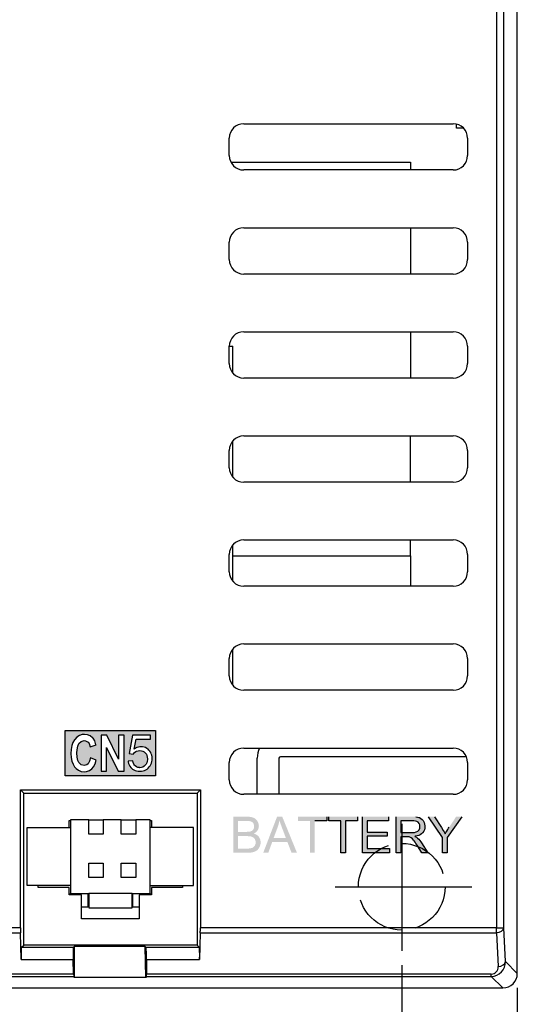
# Model space of a CAD drawing. Extents: x 2664 to 3343, y -1898 to 249.
# Tile 12 of 91: x 2805 to 2840, y -1675 to -1607. Entities that reach past the tile are written whole.
import ezdxf

# ---------------------------------------------------------------- set-up
doc = ezdxf.new("R2010")
doc.units = 0
doc.linetypes.add('DASHED', pattern=[0.2068, 0.1655, -0.0413])
doc.layers.get('0').update_dxf_attribs({"linetype": 'CONTINUOUS'})
doc.layers.get('DEFPOINTS').update_dxf_attribs({"color": 8, "linetype": 'CONTINUOUS'})
for name, color, linetype in [('2', 2, 'CONTINUOUS'), ('可見__ISO_', 7, 'CONTINUOUS'), ('窄部可見__ISO_', 7, 'CONTINUOUS'), ('隱藏__ISO_', 7, 'DASHED')]:
    doc.layers.add(name, color=color, linetype=linetype)
doc.styles.add('DIMEMSIONS', font='isocp.shx', dxfattribs={"bigfont": 'chineset.shx'})
doc.dimstyles.new('ISO-25', dxfattribs={"dimtxt": 5, "dimasz": 5, "dimexe": 1, "dimexo": 1, "dimgap": 1, "dimtad": 1, "dimtxsty": 'DIMEMSIONS', "dimcen": 0, "dimclrd": 2, "dimclre": 2, "dimclrt": 2, "dimazin": 3, "dimtfac": 1, "dimtmove": 0, "dimatfit": 3})

# ---------------------------------------------------------------- blocks, each defined once
blk = doc.blocks.new('*D13')
at = {"color": 2}
for p, q in [((2724.571, -1672.097), (2724.571, -1694.229)), ((2831.571, -1672.097), (2831.571, -1694.229)), ((2729.571, -1693.229), (2826.571, -1693.229))]:
    blk.add_line(p, q, dxfattribs=at)
for points in [[(2729.571, -1692.396), (2729.571, -1694.062), (2724.571, -1693.229)], [(2826.571, -1692.396), (2826.571, -1694.062), (2831.571, -1693.229)]]:
    blk.add_solid(points, dxfattribs=at)
at = {"layer": 'DEFPOINTS', "color": 0}
for p in [(2724.571, -1671.097), (2831.571, -1671.097), (2831.571, -1693.229)]:
    blk.add_point(p, dxfattribs=at)
at = {"color": 2, "insert": (2778.071, -1687.229), "char_height": 10, "attachment_point": 5, "style": 'DIMEMSIONS'}
blk.add_mtext('107', dxfattribs=at)
blk = doc.blocks.new('*D14')
at = {"color": 2}
for p, q in [((2716.071, -1673.675), (2716.071, -1713.264)), ((2839.571, -1673.675), (2839.571, -1713.264)), ((2721.071, -1712.264), (2834.571, -1712.264))]:
    blk.add_line(p, q, dxfattribs=at)
for points in [[(2721.071, -1711.43), (2721.071, -1713.097), (2716.071, -1712.264)], [(2834.571, -1711.43), (2834.571, -1713.097), (2839.571, -1712.264)]]:
    blk.add_solid(points, dxfattribs=at)
at = {"layer": 'DEFPOINTS', "color": 0}
for p in [(2716.071, -1672.675), (2839.571, -1672.675), (2839.571, -1712.264)]:
    blk.add_point(p, dxfattribs=at)
at = {"color": 2, "insert": (2777.821, -1706.263), "char_height": 10, "attachment_point": 5, "style": 'DIMEMSIONS'}
blk.add_mtext('123.5', dxfattribs=at)

msp = doc.modelspace()

# ---------------------------------------------------------------- hatches: boundary and pattern name
h = msp.add_hatch(color=256)
h.paths.add_polyline_path([(2812.932, -1656.176), (2812.69, -1657.459), (2812.978, -1657.497), (2813.002, -1657.464), (2813.075, -1657.385), (2813.166, -1657.322), (2813.22, -1657.296), (2813.321, -1657.265), (2813.433, -1657.255), (2813.547, -1657.264), (2813.649, -1657.293), (2813.74, -1657.34), (2813.819, -1657.407), (2813.834, -1657.423), (2813.891, -1657.503), (2813.933, -1657.597), (2813.958, -1657.703), (2813.966, -1657.822), (2813.964, -1657.879), (2813.949, -1657.992), (2813.919, -1658.094), (2813.873, -1658.185), (2813.813, -1658.264), (2813.733, -1658.336), (2813.644, -1658.389), (2813.544, -1658.421), (2813.438, -1658.432), (2813.414, -1658.431), (2813.306, -1658.415), (2813.21, -1658.375), (2813.124, -1658.312), (2813.078, -1658.263), (2813.024, -1658.18), (2812.984, -1658.078), (2812.957, -1657.959), (2812.635, -1657.987), (2812.64, -1658.031), (2812.663, -1658.141), (2812.699, -1658.242), (2812.747, -1658.334), (2812.809, -1658.418), (2812.883, -1658.493), (2812.93, -1658.532), (2813.015, -1658.587), (2813.109, -1658.63), (2813.21, -1658.66), (2813.32, -1658.678), (2813.438, -1658.684), (2813.446, -1658.684), (2813.56, -1658.678), (2813.667, -1658.658), (2813.766, -1658.626), (2813.859, -1658.584), (2813.944, -1658.528), (2814.022, -1658.46), (2814.093, -1658.381), (2814.148, -1658.306), (2814.199, -1658.214), (2814.24, -1658.117), (2814.268, -1658.015), (2814.286, -1657.907), (2814.291, -1657.794), (2814.291, -1657.793), (2814.284, -1657.679), (2814.266, -1657.57), (2814.234, -1657.47), (2814.191, -1657.376), (2814.135, -1657.29), (2814.066, -1657.211), (2814.006, -1657.156), (2813.92, -1657.094), (2813.828, -1657.046), (2813.729, -1657.012), (2813.625, -1656.991), (2813.514, -1656.985), (2813.443, -1656.988), (2813.34, -1657.004), (2813.239, -1657.036), (2813.139, -1657.081), (2813.042, -1657.141), (2813.177, -1656.469), (2814.174, -1656.469), (2814.174, -1656.176)], flags=16)
h.paths.add_polyline_path([(2810.338, -1658.17), (2810.415, -1657.907), (2810.024, -1657.753), (2809.966, -1657.971), (2809.857, -1658.157), (2809.773, -1658.228), (2809.581, -1658.285), (2809.575, -1658.285), (2809.382, -1658.234), (2809.222, -1658.08), (2809.158, -1657.945), (2809.106, -1657.714), (2809.087, -1657.406), (2809.1, -1657.195), (2809.145, -1656.944), (2809.228, -1656.765), (2809.228, -1656.758), (2809.389, -1656.611), (2809.587, -1656.56), (2809.684, -1656.572), (2809.863, -1656.675), (2809.921, -1656.752), (2810.011, -1656.983), (2810.409, -1656.861), (2810.402, -1656.842), (2810.319, -1656.585), (2810.203, -1656.399), (2810.171, -1656.367), (2810.011, -1656.239), (2809.825, -1656.155), (2809.607, -1656.13), (2809.446, -1656.143), (2809.254, -1656.207), (2809.081, -1656.316), (2808.933, -1656.476), (2808.914, -1656.495), (2808.811, -1656.688), (2808.734, -1656.906), (2808.689, -1657.163), (2808.67, -1657.445), (2808.689, -1657.721), (2808.734, -1657.971), (2808.818, -1658.189), (2808.927, -1658.375), (2809.023, -1658.484), (2809.19, -1658.612), (2809.376, -1658.689), (2809.581, -1658.715), (2809.754, -1658.702), (2809.947, -1658.632), (2810.113, -1658.516), (2810.229, -1658.382)], flags=16)
h.paths.add_polyline_path([(2811.14, -1657.041), (2811.942, -1658.67), (2812.346, -1658.67), (2812.346, -1656.175), (2811.974, -1656.175), (2811.974, -1657.843), (2811.153, -1656.175), (2810.761, -1656.175), (2810.761, -1658.67), (2811.14, -1658.67)], flags=16)
h.paths.add_polyline_path([(2814.526, -1658.986), (2808.278, -1658.986), (2808.278, -1655.862), (2814.526, -1655.862)])
h = msp.add_hatch(color=256)
h.paths.add_polyline_path([(2821.291, -1662.72), (2821.337, -1662.624), (2821.354, -1662.508), (2821.354, -1662.501), (2821.339, -1662.386), (2821.297, -1662.285), (2821.295, -1662.281), (2821.22, -1662.2), (2821.124, -1662.152), (2821.044, -1662.134), (2820.935, -1662.123), (2820.798, -1662.118), (2820.745, -1662.117), (2820.245, -1662.117), (2820.245, -1662.874), (2820.785, -1662.874), (2820.928, -1662.869), (2821.037, -1662.858), (2821.1, -1662.845), (2821.209, -1662.796), (2821.287, -1662.724)], flags=16)
h.paths.add_polyline_path([(2821.446, -1663.706), (2821.457, -1663.598), (2821.444, -1663.483), (2821.403, -1663.38), (2821.386, -1663.354), (2821.31, -1663.274), (2821.212, -1663.217), (2821.189, -1663.209), (2821.099, -1663.188), (2820.989, -1663.174), (2820.857, -1663.168), (2820.245, -1663.168), (2820.245, -1664.027), (2820.866, -1664.027), (2821.005, -1664.025), (2821.092, -1664.016), (2821.208, -1663.985), (2821.282, -1663.948), (2821.364, -1663.874), (2821.408, -1663.807)], flags=16)
h.paths.add_polyline_path([(2832.814, -1662.626), (2832.832, -1662.516), (2832.832, -1662.504), (2832.817, -1662.392), (2832.774, -1662.294), (2832.704, -1662.213), (2832.626, -1662.162), (2832.529, -1662.125), (2832.412, -1662.105), (2832.297, -1662.099), (2831.506, -1662.099), (2831.506, -1662.926), (2832.217, -1662.926), (2832.351, -1662.922), (2832.464, -1662.907), (2832.559, -1662.883), (2832.572, -1662.878), (2832.674, -1662.825), (2832.751, -1662.749), (2832.766, -1662.729)], flags=16)
h.paths.add_polyline_path([(2823.025, -1662.417), (2822.989, -1662.527), (2822.976, -1662.562), (2822.701, -1663.296), (2823.548, -1663.296), (2823.287, -1662.604), (2823.24, -1662.477), (2823.198, -1662.359), (2823.162, -1662.252), (2823.131, -1662.154), (2823.111, -1662.085), (2823.086, -1662.197), (2823.058, -1662.307)], flags=16)
h.paths.add_polyline_path([(2825.218, -1664.323), (2825.218, -1662.117), (2824.395, -1662.117), (2824.395, -1661.823), (2826.374, -1661.823), (2826.374, -1662.117), (2825.548, -1662.117), (2825.548, -1664.323)])
h.paths.add_polyline_path([(2827.349, -1662.117), (2826.525, -1662.117), (2826.525, -1661.823), (2828.505, -1661.823), (2828.505, -1662.117), (2827.679, -1662.117), (2827.679, -1664.323), (2827.349, -1664.323)])
h.paths.add_polyline_path([(2834.75, -1662.718), (2834.816, -1662.614), (2834.852, -1662.558), (2835.336, -1661.823), (2835.721, -1661.823), (2834.725, -1663.264), (2834.725, -1664.323), (2834.394, -1664.323), (2834.394, -1663.264), (2833.432, -1661.823), (2833.833, -1661.823), (2834.326, -1662.577), (2834.449, -1662.773), (2834.507, -1662.871), (2834.563, -1662.97), (2834.58, -1663), (2834.632, -1662.91), (2834.689, -1662.817)])
h.paths.add_polyline_path([(2830.714, -1664.323), (2828.851, -1664.323), (2828.851, -1661.823), (2830.656, -1661.823), (2830.656, -1662.117), (2829.181, -1662.117), (2829.181, -1662.884), (2830.562, -1662.884), (2830.562, -1663.177), (2829.181, -1663.177), (2829.181, -1664.027), (2830.714, -1664.027)])
h.paths.add_polyline_path([(2822.606, -1663.565), (2822.332, -1664.323), (2821.981, -1664.323), (2822.94, -1661.823), (2823.296, -1661.823), (2824.318, -1664.323), (2823.942, -1664.323), (2823.651, -1663.565)])
h.paths.add_polyline_path([(2831.506, -1663.213), (2831.506, -1664.323), (2831.176, -1664.323), (2831.176, -1661.823), (2832.284, -1661.823), (2832.423, -1661.826), (2832.548, -1661.836), (2832.656, -1661.852), (2832.75, -1661.875), (2832.791, -1661.89), (2832.89, -1661.94), (2832.975, -1662.009), (2833.049, -1662.097), (2833.069, -1662.128), (2833.119, -1662.229), (2833.154, -1662.335), (2833.171, -1662.448), (2833.173, -1662.504), (2833.164, -1662.622), (2833.137, -1662.73), (2833.093, -1662.829), (2833.03, -1662.919), (2833.001, -1662.953), (2832.929, -1663.018), (2832.843, -1663.073), (2832.742, -1663.118), (2832.63, -1663.154), (2832.504, -1663.18), (2832.469, -1663.185), (2832.582, -1663.246), (2832.664, -1663.307), (2832.669, -1663.31), (2832.745, -1663.385), (2832.817, -1663.469), (2832.888, -1663.563), (2832.943, -1663.642), (2833.377, -1664.323), (2832.961, -1664.323), (2832.631, -1663.803), (2832.556, -1663.687), (2832.488, -1663.588), (2832.428, -1663.504), (2832.392, -1663.458), (2832.307, -1663.36), (2832.231, -1663.294), (2832.226, -1663.291), (2832.122, -1663.24), (2832.074, -1663.224), (2831.977, -1663.214), (2831.89, -1663.213)])
h.paths.add_polyline_path([(2821.347, -1664.258), (2821.27, -1664.28), (2821.172, -1664.3), (2821.061, -1664.315), (2820.94, -1664.322), (2820.866, -1664.323), (2819.915, -1664.323), (2819.915, -1661.823), (2820.852, -1661.823), (2820.983, -1661.827), (2821.103, -1661.841), (2821.209, -1661.863), (2821.301, -1661.893), (2821.311, -1661.898), (2821.412, -1661.953), (2821.498, -1662.025), (2821.569, -1662.111), (2821.582, -1662.132), (2821.635, -1662.236), (2821.667, -1662.343), (2821.679, -1662.453), (2821.679, -1662.462), (2821.668, -1662.574), (2821.635, -1662.681), (2821.592, -1662.764), (2821.528, -1662.849), (2821.444, -1662.924), (2821.343, -1662.986), (2821.33, -1662.993), (2821.443, -1663.034), (2821.542, -1663.09), (2821.626, -1663.158), (2821.679, -1663.219), (2821.737, -1663.313), (2821.776, -1663.416), (2821.797, -1663.527), (2821.8, -1663.598), (2821.792, -1663.714), (2821.766, -1663.824), (2821.727, -1663.923), (2821.665, -1664.028), (2821.594, -1664.113), (2821.543, -1664.158), (2821.453, -1664.213)])

# ---------------------------------------------------------------- linework, layer by layer
for p, q in [((2808.278, -1658.986), (2808.278, -1655.862)), ((2808.278, -1655.862), (2814.526, -1655.862)), ((2809.254, -1656.207), (2809.081, -1656.316)), ((2809.446, -1656.143), (2809.254, -1656.207)), ((2809.607, -1656.13), (2809.446, -1656.143)), ((2809.825, -1656.155), (2809.607, -1656.13)), ((2810.011, -1656.239), (2809.825, -1656.155)), ((2810.171, -1656.367), (2810.011, -1656.239)), ((2811.153, -1656.175), (2810.761, -1656.175)), ((2810.761, -1656.175), (2810.761, -1658.67)), ((2811.974, -1657.843), (2811.153, -1656.175)), ((2812.346, -1656.175), (2811.974, -1656.175)), ((2811.974, -1656.175), (2811.974, -1657.843)), ((2812.346, -1658.67), (2812.346, -1656.175)), ((2812.932, -1656.176), (2812.69, -1657.459)), ((2814.174, -1656.176), (2812.932, -1656.176)), ((2814.174, -1656.469), (2814.174, -1656.176)), ((2814.526, -1655.862), (2814.526, -1658.986)), ((2808.734, -1656.906), (2808.689, -1657.163)), ((2808.811, -1656.688), (2808.734, -1656.906)), ((2808.914, -1656.495), (2808.811, -1656.688)), ((2808.933, -1656.476), (2808.914, -1656.495)), ((2809.081, -1656.316), (2808.933, -1656.476)), ((2809.1, -1657.195), (2809.145, -1656.944)), ((2809.145, -1656.944), (2809.228, -1656.765)), ((2809.228, -1656.758), (2809.389, -1656.611)), ((2809.228, -1656.765), (2809.228, -1656.758)), ((2809.389, -1656.611), (2809.587, -1656.56)), ((2809.587, -1656.56), (2809.684, -1656.572)), ((2809.684, -1656.572), (2809.863, -1656.675)), ((2809.863, -1656.675), (2809.921, -1656.752)), ((2809.921, -1656.752), (2810.011, -1656.983)), ((2810.011, -1656.983), (2810.409, -1656.861)), ((2810.203, -1656.399), (2810.171, -1656.367)), ((2810.319, -1656.585), (2810.203, -1656.399)), ((2810.402, -1656.842), (2810.319, -1656.585)), ((2810.409, -1656.861), (2810.402, -1656.842)), ((2813.042, -1657.141), (2813.177, -1656.469)), ((2813.177, -1656.469), (2814.174, -1656.469)), ((2813.443, -1656.988), (2813.34, -1657.004)), ((2813.514, -1656.985), (2813.443, -1656.988)), ((2813.625, -1656.991), (2813.514, -1656.985)), ((2808.689, -1657.163), (2808.67, -1657.445)), ((2808.67, -1657.445), (2808.689, -1657.721)), ((2809.087, -1657.406), (2809.1, -1657.195)), ((2809.106, -1657.714), (2809.087, -1657.406)), ((2811.14, -1658.67), (2811.14, -1657.041)), ((2811.14, -1657.041), (2811.942, -1658.67)), ((2812.69, -1657.459), (2812.978, -1657.497)), ((2812.978, -1657.497), (2813.002, -1657.464)), ((2813.002, -1657.464), (2813.075, -1657.385)), ((2813.139, -1657.081), (2813.042, -1657.141)), ((2813.075, -1657.385), (2813.166, -1657.322)), ((2813.239, -1657.036), (2813.139, -1657.081)), ((2813.166, -1657.322), (2813.22, -1657.296)), ((2813.22, -1657.296), (2813.321, -1657.265)), ((2813.34, -1657.004), (2813.239, -1657.036)), ((2813.321, -1657.265), (2813.433, -1657.255)), ((2813.433, -1657.255), (2813.547, -1657.264)), ((2813.547, -1657.264), (2813.649, -1657.293)), ((2813.729, -1657.012), (2813.625, -1656.991)), ((2813.649, -1657.293), (2813.74, -1657.34)), ((2813.828, -1657.046), (2813.729, -1657.012)), ((2813.74, -1657.34), (2813.819, -1657.407)), ((2813.819, -1657.407), (2813.834, -1657.423)), ((2813.92, -1657.094), (2813.828, -1657.046)), ((2813.834, -1657.423), (2813.891, -1657.503)), ((2813.891, -1657.503), (2813.933, -1657.597)), ((2814.006, -1657.156), (2813.92, -1657.094)), ((2813.933, -1657.597), (2813.958, -1657.703)), ((2814.066, -1657.211), (2814.006, -1657.156)), ((2814.135, -1657.29), (2814.066, -1657.211)), ((2814.191, -1657.376), (2814.135, -1657.29)), ((2814.234, -1657.47), (2814.191, -1657.376)), ((2814.266, -1657.57), (2814.234, -1657.47)), ((2814.284, -1657.679), (2814.266, -1657.57)), ((2808.689, -1657.721), (2808.734, -1657.971)), ((2808.734, -1657.971), (2808.818, -1658.189)), ((2808.818, -1658.189), (2808.927, -1658.375)), ((2809.158, -1657.945), (2809.106, -1657.714)), ((2809.222, -1658.08), (2809.158, -1657.945)), ((2809.382, -1658.234), (2809.222, -1658.08)), ((2809.575, -1658.285), (2809.382, -1658.234)), ((2809.581, -1658.285), (2809.575, -1658.285)), ((2809.773, -1658.228), (2809.581, -1658.285)), ((2809.857, -1658.157), (2809.773, -1658.228)), ((2809.966, -1657.971), (2809.857, -1658.157)), ((2810.024, -1657.753), (2809.966, -1657.971)), ((2810.415, -1657.907), (2810.024, -1657.753)), ((2810.229, -1658.382), (2810.338, -1658.17)), ((2810.338, -1658.17), (2810.415, -1657.907)), ((2812.957, -1657.959), (2812.635, -1657.987)), ((2812.635, -1657.987), (2812.64, -1658.031)), ((2812.64, -1658.031), (2812.663, -1658.141)), ((2812.663, -1658.141), (2812.699, -1658.242)), ((2812.699, -1658.242), (2812.747, -1658.334)), ((2812.747, -1658.334), (2812.809, -1658.418)), ((2812.984, -1658.078), (2812.957, -1657.959)), ((2813.024, -1658.18), (2812.984, -1658.078)), ((2813.078, -1658.263), (2813.024, -1658.18)), ((2813.124, -1658.312), (2813.078, -1658.263)), ((2813.21, -1658.375), (2813.124, -1658.312)), ((2813.733, -1658.336), (2813.644, -1658.389)), ((2813.813, -1658.264), (2813.733, -1658.336)), ((2813.873, -1658.185), (2813.813, -1658.264)), ((2813.919, -1658.094), (2813.873, -1658.185)), ((2813.949, -1657.992), (2813.919, -1658.094)), ((2813.964, -1657.879), (2813.949, -1657.992)), ((2813.958, -1657.703), (2813.966, -1657.822)), ((2813.966, -1657.822), (2813.964, -1657.879)), ((2814.093, -1658.381), (2814.148, -1658.306)), ((2814.148, -1658.306), (2814.199, -1658.214)), ((2814.199, -1658.214), (2814.24, -1658.117)), ((2814.24, -1658.117), (2814.268, -1658.015)), ((2814.268, -1658.015), (2814.286, -1657.907)), ((2814.291, -1657.793), (2814.284, -1657.679)), ((2814.286, -1657.907), (2814.291, -1657.794)), ((2814.291, -1657.794), (2814.291, -1657.793)), ((2814.526, -1658.986), (2808.278, -1658.986)), ((2808.927, -1658.375), (2809.023, -1658.484)), ((2809.023, -1658.484), (2809.19, -1658.612)), ((2809.19, -1658.612), (2809.376, -1658.689)), ((2809.376, -1658.689), (2809.581, -1658.715)), ((2809.581, -1658.715), (2809.754, -1658.702)), ((2809.754, -1658.702), (2809.947, -1658.632)), ((2809.947, -1658.632), (2810.113, -1658.516)), ((2810.113, -1658.516), (2810.229, -1658.382)), ((2810.761, -1658.67), (2811.14, -1658.67)), ((2811.942, -1658.67), (2812.346, -1658.67)), ((2812.809, -1658.418), (2812.883, -1658.493)), ((2812.883, -1658.493), (2812.93, -1658.532)), ((2812.93, -1658.532), (2813.015, -1658.587)), ((2813.015, -1658.587), (2813.109, -1658.63)), ((2813.109, -1658.63), (2813.21, -1658.66)), ((2813.306, -1658.415), (2813.21, -1658.375)), ((2813.21, -1658.66), (2813.32, -1658.678)), ((2813.414, -1658.431), (2813.306, -1658.415)), ((2813.32, -1658.678), (2813.438, -1658.684)), ((2813.438, -1658.432), (2813.414, -1658.431)), ((2813.544, -1658.421), (2813.438, -1658.432)), ((2813.438, -1658.684), (2813.446, -1658.684)), ((2813.446, -1658.684), (2813.56, -1658.678)), ((2813.644, -1658.389), (2813.544, -1658.421)), ((2813.56, -1658.678), (2813.667, -1658.658)), ((2813.667, -1658.658), (2813.766, -1658.626)), ((2813.766, -1658.626), (2813.859, -1658.584)), ((2813.859, -1658.584), (2813.944, -1658.528)), ((2813.944, -1658.528), (2814.022, -1658.46)), ((2814.022, -1658.46), (2814.093, -1658.381)), ((2826.374, -1662.117), (2825.548, -1662.117)), ((2826.374, -1661.823), (2826.374, -1662.117)), ((2826.525, -1662.117), (2826.525, -1661.823)), ((2827.349, -1662.117), (2826.525, -1662.117)), ((2827.349, -1664.323), (2827.349, -1662.117)), ((2828.505, -1662.117), (2827.679, -1662.117)), ((2827.679, -1662.117), (2827.679, -1664.323)), ((2828.505, -1661.823), (2828.505, -1662.117)), ((2828.851, -1664.323), (2828.851, -1661.823)), ((2830.656, -1662.117), (2829.181, -1662.117)), ((2829.181, -1662.117), (2829.181, -1662.884)), ((2830.656, -1661.823), (2830.656, -1662.117)), ((2831.176, -1664.323), (2831.176, -1661.823)), ((2832.297, -1662.099), (2831.506, -1662.099)), ((2831.506, -1662.099), (2831.506, -1662.926)), ((2832.412, -1662.105), (2832.297, -1662.099)), ((2832.529, -1662.125), (2832.412, -1662.105)), ((2832.626, -1662.162), (2832.529, -1662.125)), ((2832.548, -1661.836), (2832.656, -1661.852)), ((2832.704, -1662.213), (2832.626, -1662.162)), ((2832.656, -1661.852), (2832.75, -1661.875)), ((2832.774, -1662.294), (2832.704, -1662.213)), ((2832.75, -1661.875), (2832.791, -1661.89)), ((2832.817, -1662.392), (2832.774, -1662.294)), ((2832.791, -1661.89), (2832.89, -1661.94)), ((2832.832, -1662.504), (2832.817, -1662.392)), ((2832.89, -1661.94), (2832.975, -1662.009)), ((2832.975, -1662.009), (2833.049, -1662.097)), ((2833.049, -1662.097), (2833.069, -1662.128)), ((2833.069, -1662.128), (2833.119, -1662.229)), ((2833.119, -1662.229), (2833.154, -1662.335)), ((2833.154, -1662.335), (2833.171, -1662.448)), ((2834.394, -1663.264), (2833.432, -1661.823)), ((2833.833, -1661.823), (2834.326, -1662.577)), ((2835.721, -1661.823), (2834.725, -1663.264)), ((2829.181, -1662.884), (2830.562, -1662.884)), ((2830.562, -1662.884), (2830.562, -1663.177)), ((2831.506, -1662.926), (2832.217, -1662.926)), ((2832.217, -1662.926), (2832.351, -1662.922)), ((2832.351, -1662.922), (2832.464, -1662.907)), ((2832.464, -1662.907), (2832.559, -1662.883)), ((2832.559, -1662.883), (2832.572, -1662.878)), ((2832.572, -1662.878), (2832.674, -1662.825)), ((2832.742, -1663.118), (2832.63, -1663.154)), ((2832.674, -1662.825), (2832.751, -1662.749)), ((2832.843, -1663.073), (2832.742, -1663.118)), ((2832.751, -1662.749), (2832.766, -1662.729)), ((2832.766, -1662.729), (2832.814, -1662.626)), ((2832.814, -1662.626), (2832.832, -1662.516)), ((2832.832, -1662.516), (2832.832, -1662.504)), ((2832.929, -1663.018), (2832.843, -1663.073)), ((2833.001, -1662.953), (2832.929, -1663.018)), ((2833.03, -1662.919), (2833.001, -1662.953)), ((2833.093, -1662.829), (2833.03, -1662.919)), ((2833.137, -1662.73), (2833.093, -1662.829)), ((2833.164, -1662.622), (2833.137, -1662.73)), ((2833.173, -1662.504), (2833.164, -1662.622)), ((2833.171, -1662.448), (2833.173, -1662.504)), ((2834.326, -1662.577), (2834.449, -1662.773)), ((2834.449, -1662.773), (2834.507, -1662.871)), ((2834.507, -1662.871), (2834.563, -1662.97)), ((2834.563, -1662.97), (2834.58, -1663)), ((2834.58, -1663), (2834.632, -1662.91)), ((2834.632, -1662.91), (2834.689, -1662.817)), ((2834.689, -1662.817), (2834.75, -1662.718)), ((2834.75, -1662.718), (2834.816, -1662.614)), ((2834.816, -1662.614), (2834.852, -1662.558)), ((2830.562, -1663.177), (2829.181, -1663.177)), ((2829.181, -1663.177), (2829.181, -1664.027)), ((2831.89, -1663.213), (2831.506, -1663.213)), ((2831.506, -1663.213), (2831.506, -1664.323)), ((2831.977, -1663.214), (2831.89, -1663.213)), ((2832.074, -1663.224), (2831.977, -1663.214)), ((2832.122, -1663.24), (2832.074, -1663.224)), ((2832.226, -1663.291), (2832.122, -1663.24)), ((2832.231, -1663.294), (2832.226, -1663.291)), ((2832.307, -1663.36), (2832.231, -1663.294)), ((2832.392, -1663.458), (2832.307, -1663.36)), ((2832.428, -1663.504), (2832.392, -1663.458)), ((2832.488, -1663.588), (2832.428, -1663.504)), ((2832.504, -1663.18), (2832.469, -1663.185)), ((2832.469, -1663.185), (2832.582, -1663.246)), ((2832.556, -1663.687), (2832.488, -1663.588)), ((2832.63, -1663.154), (2832.504, -1663.18)), ((2832.631, -1663.803), (2832.556, -1663.687)), ((2832.582, -1663.246), (2832.664, -1663.307)), ((2832.961, -1664.323), (2832.631, -1663.803)), ((2832.664, -1663.307), (2832.669, -1663.31)), ((2832.669, -1663.31), (2832.745, -1663.385)), ((2832.745, -1663.385), (2832.817, -1663.469)), ((2832.817, -1663.469), (2832.888, -1663.563)), ((2832.888, -1663.563), (2832.943, -1663.642)), ((2832.943, -1663.642), (2833.377, -1664.323)), ((2834.394, -1664.323), (2834.394, -1663.264)), ((2834.725, -1663.264), (2834.725, -1664.323)), ((2827.679, -1664.323), (2827.349, -1664.323)), ((2830.714, -1664.323), (2828.851, -1664.323)), ((2829.181, -1664.027), (2830.714, -1664.027)), ((2830.714, -1664.027), (2830.714, -1664.323)), ((2831.506, -1664.323), (2831.176, -1664.323)), ((2833.377, -1664.323), (2832.961, -1664.323)), ((2834.725, -1664.323), (2834.394, -1664.323))]:
    msp.add_line(p, q)
at = {"layer": '2', "color": 7}
for p, q in [((2831.571, -1662.322), (2831.571, -1671.097)), ((2826.959, -1666.674), (2836.415, -1666.674))]:
    msp.add_line(p, q, dxfattribs=at)
at = {"layer": '可見__ISO_'}
for p, q in [((2839.571, -1672.675), (2839.571, -1429.672)), ((2820.628, -1613.874), (2835.128, -1613.874)), ((2835.36, -1614.174), (2835.36, -1613.901)), ((2835.842, -1614.174), (2835.36, -1614.174)), ((2819.628, -1616.074), (2819.628, -1614.874)), ((2836.128, -1614.874), (2836.128, -1616.074)), ((2819.735, -1616.525), (2832.171, -1616.525)), ((2832.171, -1616.525), (2832.171, -1617.074)), ((2835.128, -1617.074), (2820.628, -1617.074)), ((2820.628, -1621.074), (2835.128, -1621.074)), ((2832.171, -1621.074), (2832.171, -1624.274)), ((2819.628, -1623.274), (2819.628, -1622.074)), ((2836.128, -1622.074), (2836.128, -1623.274)), ((2835.128, -1624.274), (2820.628, -1624.274)), ((2820.628, -1628.274), (2835.128, -1628.274)), ((2832.171, -1628.274), (2832.171, -1631.474)), ((2819.628, -1629.26), (2819.871, -1629.26)), ((2819.628, -1630.474), (2819.628, -1629.274)), ((2819.871, -1631.127), (2819.871, -1629.26)), ((2836.128, -1629.274), (2836.128, -1630.474)), ((2835.128, -1631.474), (2820.628, -1631.474)), ((2819.871, -1638.327), (2819.871, -1635.82)), ((2820.628, -1635.474), (2835.128, -1635.474)), ((2832.171, -1638.674), (2832.171, -1635.474)), ((2819.628, -1637.674), (2819.628, -1636.474)), ((2836.128, -1636.474), (2836.128, -1637.674)), ((2835.128, -1638.674), (2820.628, -1638.674)), ((2820.628, -1642.674), (2835.128, -1642.674)), ((2832.171, -1643.775), (2832.171, -1642.674)), ((2819.871, -1645.527), (2819.871, -1643.02)), ((2819.628, -1644.874), (2819.628, -1643.674)), ((2819.871, -1643.775), (2832.171, -1643.775)), ((2832.171, -1643.775), (2832.171, -1645.874)), ((2836.128, -1643.674), (2836.128, -1644.874)), ((2835.128, -1645.874), (2820.628, -1645.874)), ((2820.628, -1649.874), (2835.128, -1649.874)), ((2819.871, -1652.727), (2819.871, -1650.22)), ((2819.628, -1652.074), (2819.628, -1650.874)), ((2836.128, -1650.874), (2836.128, -1652.074)), ((2835.128, -1653.074), (2820.628, -1653.074)), ((2820.628, -1657.074), (2835.128, -1657.074)), ((2819.628, -1659.274), (2819.628, -1658.074)), ((2821.571, -1660.274), (2821.571, -1657.774)), ((2823.071, -1657.774), (2823.071, -1660.274)), ((2836.044, -1657.674), (2823.171, -1657.674)), ((2836.128, -1658.074), (2836.128, -1659.274)), ((2805.173, -1669.505), (2805.173, -1659.976)), ((2805.173, -1659.976), (2817.629, -1659.976)), ((2805.173, -1659.976), (2805.401, -1660.204)), ((2805.401, -1660.204), (2817.401, -1660.204)), ((2805.401, -1670.704), (2805.401, -1660.204)), ((2817.401, -1660.204), (2817.629, -1659.976)), ((2817.401, -1660.204), (2817.401, -1670.704)), ((2817.629, -1659.976), (2817.629, -1669.505)), ((2835.128, -1660.274), (2820.628, -1660.274)), ((2808.551, -1662.083), (2808.651, -1662.083)), ((2808.551, -1662.583), (2808.551, -1662.083)), ((2809.901, -1662.033), (2808.651, -1662.033)), ((2808.651, -1662.033), (2808.651, -1667.133)), ((2809.901, -1663.033), (2809.901, -1662.033)), ((2809.901, -1662.033), (2810.901, -1662.033)), ((2810.901, -1662.033), (2810.901, -1663.033)), ((2812.151, -1662.033), (2810.901, -1662.033)), ((2812.151, -1663.033), (2812.151, -1662.033)), ((2812.151, -1662.033), (2813.151, -1662.033)), ((2813.151, -1662.033), (2813.151, -1663.033)), ((2814.151, -1662.033), (2813.151, -1662.033)), ((2814.151, -1667.133), (2814.151, -1662.033)), ((2814.151, -1662.083), (2814.251, -1662.083)), ((2814.251, -1662.083), (2814.251, -1662.583)), ((2805.651, -1666.583), (2805.651, -1662.583)), ((2805.651, -1662.583), (2808.651, -1662.583)), ((2810.901, -1663.033), (2809.901, -1663.033)), ((2813.151, -1663.033), (2812.151, -1663.033)), ((2817.151, -1662.583), (2814.151, -1662.583)), ((2817.151, -1666.583), (2817.151, -1662.583)), ((2809.901, -1665.033), (2810.901, -1665.033)), ((2809.901, -1666.033), (2809.901, -1665.033)), ((2810.901, -1665.033), (2810.901, -1666.033)), ((2812.151, -1665.033), (2813.151, -1665.033)), ((2812.151, -1666.033), (2812.151, -1665.033)), ((2813.151, -1665.033), (2813.151, -1666.033)), ((2810.901, -1666.033), (2809.901, -1666.033)), ((2813.151, -1666.033), (2812.151, -1666.033)), ((2808.651, -1666.583), (2805.651, -1666.583)), ((2806.401, -1666.733), (2806.401, -1666.583)), ((2808.551, -1666.733), (2806.401, -1666.733)), ((2808.551, -1667.233), (2808.551, -1666.733)), ((2808.651, -1667.233), (2808.651, -1667.133)), ((2808.651, -1667.133), (2809.901, -1667.133)), ((2809.851, -1667.133), (2809.851, -1668.083)), ((2812.901, -1667.133), (2809.901, -1667.133)), ((2809.901, -1667.133), (2809.901, -1668.133)), ((2812.901, -1668.133), (2812.901, -1667.133)), ((2812.901, -1667.133), (2814.151, -1667.133)), ((2812.951, -1668.083), (2812.951, -1667.133)), ((2814.151, -1666.583), (2817.151, -1666.583)), ((2814.151, -1667.133), (2814.151, -1667.233)), ((2814.251, -1666.733), (2814.251, -1667.233)), ((2816.401, -1666.733), (2814.251, -1666.733)), ((2816.401, -1666.583), (2816.401, -1666.733)), ((2809.401, -1667.233), (2808.551, -1667.233)), ((2809.401, -1668.89), (2809.401, -1667.233)), ((2813.401, -1667.233), (2813.401, -1668.89)), ((2814.251, -1667.233), (2813.401, -1667.233)), ((2809.851, -1668.083), (2809.401, -1668.083)), ((2809.901, -1668.133), (2812.901, -1668.133)), ((2813.401, -1668.083), (2812.951, -1668.083)), ((2813.401, -1668.89), (2809.401, -1668.89)), ((2805.223, -1671.717), (2805.177, -1669.849)), ((2817.625, -1669.849), (2817.579, -1671.717)), ((2805.232, -1670.873), (2805.401, -1670.704)), ((2817.401, -1670.704), (2805.401, -1670.704)), ((2808.901, -1670.814), (2808.842, -1670.873)), ((2813.811, -1670.814), (2808.901, -1670.814)), ((2808.901, -1670.814), (2808.901, -1672.94)), ((2813.871, -1670.873), (2813.811, -1670.814)), ((2813.864, -1672.94), (2813.811, -1670.814)), ((2817.57, -1670.873), (2817.401, -1670.704)), ((2808.858, -1672.716), (2808.833, -1671.717)), ((2813.901, -1671.717), (2813.901, -1672.716)), ((2808.901, -1672.94), (2808.867, -1672.871)), ((2813.864, -1672.94), (2808.901, -1672.94)), ((2813.896, -1672.871), (2813.864, -1672.94)), ((2717.069, -1673.674), (2838.572, -1673.674))]:
    msp.add_line(p, q, dxfattribs=at)
for centre, radius, start, end in [((2820.628, -1614.874), 1, 90, 180), ((2835.128, -1614.874), 1, 0, 90), ((2820.628, -1616.074), 1, 180, 270), ((2835.128, -1616.074), 1, 270, 0), ((2820.628, -1622.074), 1, 90, 180), ((2835.128, -1622.074), 1, 0, 90), ((2820.628, -1623.274), 1, 180, 270), ((2835.128, -1623.274), 1, 270, 0), ((2820.628, -1629.274), 1, 90, 180), ((2835.128, -1629.274), 1, 0, 90), ((2820.628, -1630.474), 1, 180, 270), ((2835.128, -1630.474), 1, 270, 0), ((2820.628, -1636.474), 1, 90, 180), ((2835.128, -1636.474), 1, 0, 90), ((2820.628, -1637.674), 1, 180, 270), ((2835.128, -1637.674), 1, 270, 0), ((2820.628, -1643.674), 1, 90, 180), ((2835.128, -1643.674), 1, 0, 90), ((2820.628, -1644.874), 1, 180, 270), ((2835.128, -1644.874), 1, 270, 0), ((2820.628, -1650.874), 1, 90, 180), ((2835.128, -1650.874), 1, 0, 90), ((2820.628, -1652.074), 1, 180, 270), ((2835.128, -1652.074), 1, 270, 0), ((2820.628, -1658.074), 1, 90, 180), ((2823.171, -1657.774), 1.6, 154.05552, 180), ((2835.128, -1658.074), 1, 0, 90), ((2823.171, -1657.774), 0.1, 90, 180), ((2820.628, -1659.274), 1, 180, 270), ((2835.128, -1659.274), 1, 270, 0)]:
    msp.add_arc(centre, radius, start, end, dxfattribs=at)
for centre, major_axis, ratio, start_param, end_param in [((2805.186, -1669.505), (0, 0.5), 0.026186, 1.570796, 2.330015), ((2817.616, -1669.505), (0, -0.5), 0.026186, 0.811578, 1.570796), ((2805.233, -1671.372), (0, 0.5), 0.026186, 0.02618, 2.330015), ((2808.843, -1671.372), (0, 0.5), 0.026186, 0.02618, 2.330015), ((2813.883, -1671.372), (0.012, -0.5), 0.02617, 0.810927, 3.114762), ((2817.569, -1671.372), (0, -0.5), 0.026186, 0.811578, 3.115413), ((2808.868, -1672.372), (0, 0.5), 0.026186, 2.330015, 3.089233), ((2813.883, -1672.372), (0.012, -0.5), 0.02617, 0.051709, 0.810927), ((2838.569, -1672.672), (0.709, -0.709), 0.997265, 5.499157, 7.067214)]:
    msp.add_ellipse(centre, major_axis=major_axis, ratio=ratio, start_param=start_param, end_param=end_param, dxfattribs=at)
at = {"layer": '窄部可見__ISO_'}
for p, q in [((2838.626, -1669.505), (2838.626, -1476.658)), ((2838.127, -1479.674), (2838.127, -1669.505)), ((2805.173, -1669.505), (2782.071, -1669.505)), ((2782.074, -1669.849), (2805.177, -1669.849)), ((2817.625, -1669.849), (2838.127, -1669.849)), ((2838.127, -1669.505), (2817.629, -1669.505)), ((2838.127, -1669.505), (2838.626, -1669.505)), ((2838.127, -1669.849), (2838.127, -1669.505)), ((2838.127, -1669.849), (2838.243, -1672.191)), ((2838.742, -1671.847), (2838.626, -1669.505)), ((2808.842, -1670.873), (2805.232, -1670.873)), ((2817.57, -1670.873), (2813.871, -1670.873)), ((2805.223, -1671.717), (2808.833, -1671.717)), ((2813.901, -1671.717), (2817.579, -1671.717)), ((2839.571, -1672.675), (2838.742, -1671.847)), ((2781.655, -1672.871), (2808.867, -1672.871)), ((2808.858, -1672.716), (2781.99, -1672.716)), ((2813.896, -1672.871), (2837.77, -1672.871)), ((2837.77, -1672.716), (2813.901, -1672.716)), ((2837.77, -1672.871), (2837.77, -1672.716)), ((2837.77, -1672.871), (2838.572, -1673.674))]:
    msp.add_line(p, q, dxfattribs=at)
for centre, major_axis, ratio, start_param, end_param in [((2838.127, -1669.505), (0.499, 0.025), 0.687907, 4.678191, 6.211015), ((2837.742, -1671.845), (0.402, -0.95), 0.964079, 5.897592, 7.465649), ((2838.243, -1671.847), (0.499, 0.025), 0.687907, 4.678191, 6.211015), ((2837.742, -1672.189), (0.217, -0.487), 0.928627, 5.891171, 7.459228)]:
    msp.add_ellipse(centre, major_axis=major_axis, ratio=ratio, start_param=start_param, end_param=end_param, dxfattribs=at)
at = {"layer": '隱藏__ISO_', "ltscale": 22.78718}
msp.add_circle((2831.571, -1666.674), 3, dxfattribs=at)

# ---------------------------------------------------------------- dimensions: what is measured, and where the dimension line sits
for base, p1, p2, picture, middle in [((2831.571, -1693.229), (2724.571, -1671.097), (2831.571, -1671.097), '*D13', (2778.071, -1687.229)), ((2839.571, -1712.264), (2716.071, -1672.675), (2839.571, -1672.675), '*D14', (2777.821, -1706.263))]:
    dim = msp.add_linear_dim(base=base, p1=p1, p2=p2, dimstyle='ISO-25', override={"dimtxt": 10})
    dim.commit()
    dim.dimension.update_dxf_attribs({"geometry": picture, "text_midpoint": middle})

doc.saveas('drawing.dxf')
